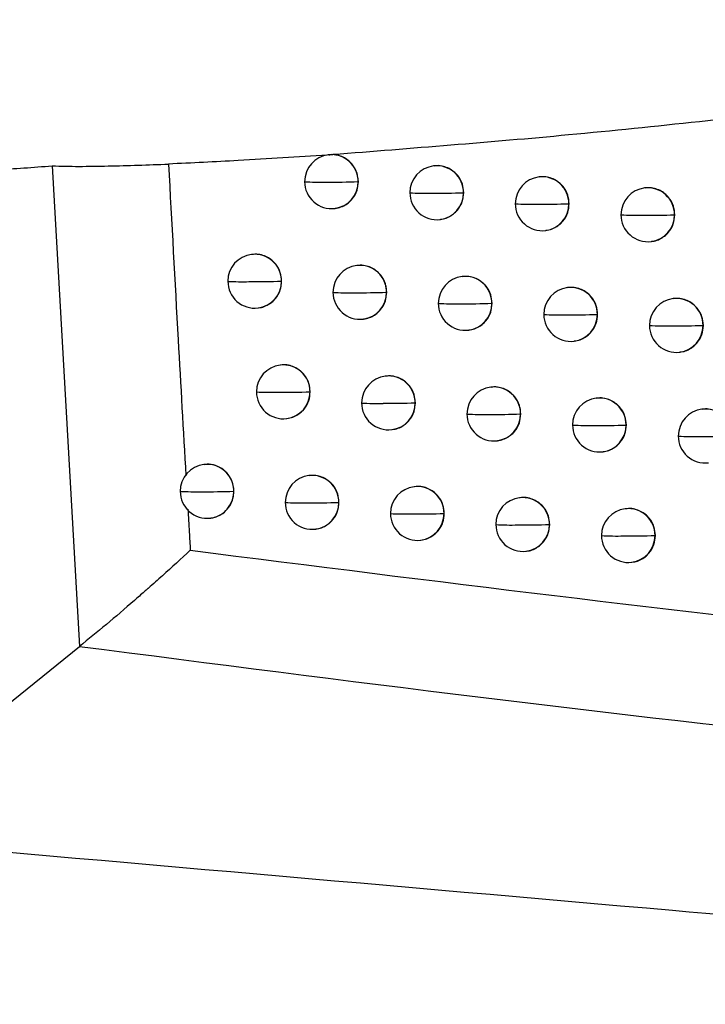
# Model space of a CAD drawing. Header units: millimetres. Extents: x 12 to 1209, y -252 to 1182.
# Tile 106 of 162: x 658 to 670, y 299 to 317. Entities that reach past the tile are written whole.
import ezdxf

# ---------------------------------------------------------------- set-up
doc = ezdxf.new("R2010")
doc.units = ezdxf.units.MM

msp = doc.modelspace()

# ---------------------------------------------------------------- linework, layer by layer
at = {"color": 7, "linetype": 'Continuous', "lineweight": 25}
for p, q in [((663.307, 314.609), (663.301, 314.608)), ((658.177, 314.404), (658.683, 305.493)), ((665.261, 314.404), (665.253, 314.403)), ((663.858, 314.112), (663.855, 314.112)), ((667.217, 314.199), (667.209, 314.198)), ((665.811, 313.907), (665.807, 313.906)), ((669.176, 313.995), (669.168, 313.994)), ((663.42, 313.615), (663.427, 313.616)), ((667.768, 313.702), (667.763, 313.702)), ((665.372, 313.41), (665.379, 313.411)), ((669.728, 313.498), (669.722, 313.497)), ((669.722, 313.497), (669.722, 313.497)), ((667.328, 313.205), (667.335, 313.206)), ((669.287, 313.001), (669.294, 313.002)), ((661.886, 312.762), (661.878, 312.761)), ((663.835, 312.557), (663.827, 312.556)), ((662.434, 312.265), (662.432, 312.265)), ((665.788, 312.351), (665.781, 312.35)), ((667.745, 312.147), (667.737, 312.146)), ((664.385, 312.06), (664.381, 312.059)), ((669.705, 311.942), (669.698, 311.941)), ((661.997, 311.768), (662.003, 311.769)), ((666.339, 311.854), (666.335, 311.854)), ((663.946, 311.563), (663.953, 311.563)), ((668.296, 311.65), (668.291, 311.649)), ((665.9, 311.358), (665.906, 311.358)), ((670.258, 311.446), (670.252, 311.445)), ((670.252, 311.445), (670.252, 311.445)), ((667.856, 311.153), (667.863, 311.154)), ((669.817, 310.949), (669.824, 310.949)), ((662.415, 310.711), (662.407, 310.71)), ((664.366, 310.505), (664.358, 310.504)), ((666.32, 310.3), (666.312, 310.299)), ((662.964, 310.213), (662.961, 310.213)), ((668.278, 310.095), (668.27, 310.095)), ((664.916, 310.008), (664.912, 310.008)), ((670.239, 309.891), (670.231, 309.89)), ((662.526, 309.717), (662.533, 309.717)), ((666.871, 309.803), (666.866, 309.803)), ((668.829, 309.599), (668.824, 309.598)), ((664.477, 309.511), (664.484, 309.512)), ((666.431, 309.306), (666.438, 309.307)), ((668.389, 309.102), (668.396, 309.103)), ((661.002, 308.866), (660.993, 308.865)), ((662.95, 308.66), (662.942, 308.659)), ((664.901, 308.455), (664.893, 308.454)), ((661.549, 308.369), (661.547, 308.368)), ((666.856, 308.25), (666.849, 308.249)), ((663.498, 308.163), (663.496, 308.163)), ((665.451, 307.958), (665.447, 307.957)), ((668.815, 308.045), (668.807, 308.045)), ((661.112, 307.872), (661.119, 307.873)), ((667.407, 307.753), (667.403, 307.753)), ((663.061, 307.666), (663.067, 307.667)), ((669.367, 307.549), (669.361, 307.548)), ((665.012, 307.461), (665.019, 307.462)), ((666.968, 307.256), (666.974, 307.257)), ((668.926, 307.052), (668.933, 307.052)), ((654.298, 301.938), (658.683, 305.493))]:
    msp.add_line(p, q, dxfattribs=at)
at = {"color": 7, "linetype": 'Continuous', "lineweight": 25, "flags": 128}
for points in [[(668.291, 311.65), (668.291, 311.65), (668.291, 311.65), (668.291, 311.649), (668.291, 311.649), (668.291, 311.649), (668.291, 311.649), (668.291, 311.649), (668.291, 311.649)], [(668.824, 309.598), (668.824, 309.598), (668.824, 309.598), (668.824, 309.598), (668.824, 309.598), (668.824, 309.598), (668.824, 309.598), (668.824, 309.598), (668.824, 309.598)], [(669.361, 307.548), (669.361, 307.548), (669.361, 307.548), (669.361, 307.548), (669.361, 307.548), (669.361, 307.548), (669.361, 307.548), (669.361, 307.548), (669.361, 307.548)]]:
    msp.add_lwpolyline(points, dxfattribs=at)
at = {"color": 7, "linetype": 'Continuous', "lineweight": 25}
for centre, radius, start, end in [((663.361, 314.112), 0.5, 96.8344, 180.1846), ((663.357, 314.114), 0.498, 359.8379, 96.4947), ((665.313, 313.906), 0.5, 96.8344, 180.1772), ((665.31, 313.908), 0.498, 359.8279, 96.4946), ((663.361, 314.112), 0.5, 180.1846, 276.8344), ((663.141, 319.41), 5.308, 266.9738, 271.2506), ((663.367, 327.866), 13.763, 269.5415, 272.0335), ((663.359, 314.108), 0.496, 277.0816, 0.4597), ((663.35, 314.11), 0.505, 0.1487, 0.2029), ((667.268, 313.702), 0.5, 96.8344, 180.1675), ((667.265, 313.704), 0.498, 359.8171, 96.4945), ((665.313, 313.906), 0.5, 180.1772, 276.8344), ((665.098, 319.21), 5.313, 266.9265, 271.2642), ((665.325, 327.23), 13.332, 269.5279, 272.0746), ((665.311, 313.902), 0.496, 277.0816, 0.4597), ((665.302, 313.905), 0.505, 0.1487, 0.1929), ((669.228, 313.497), 0.5, 96.8344, 180.156), ((669.225, 313.499), 0.498, 359.806, 96.4944), ((667.268, 313.702), 0.5, 180.1675, 276.8344), ((667.058, 319.07), 5.377, 266.9131, 271.2636), ((667.286, 326.753), 13.059, 269.5196, 272.0928), ((667.267, 313.698), 0.496, 277.0816, 0.4597), ((667.258, 313.7), 0.505, 0.1487, 0.1821), ((669.228, 313.497), 0.5, 180.156, 276.8344), ((669.022, 318.988), 5.5, 266.9332, 271.2494), ((669.251, 326.421), 12.933, 269.5165, 272.0882), ((669.226, 313.493), 0.496, 277.0815, 0.4597), ((661.937, 312.265), 0.5, 96.8344, 180.1884), ((661.934, 312.267), 0.498, 359.8442, 96.4947), ((663.887, 312.059), 0.5, 96.8344, 180.1829), ((663.884, 312.061), 0.498, 359.8351, 96.4947), ((661.937, 312.265), 0.5, 180.1884, 276.8344), ((661.714, 317.593), 5.338, 267.0255, 271.2333), ((661.939, 326.418), 14.161, 269.5536, 271.9925), ((661.936, 312.261), 0.496, 277.0816, 0.4597), ((661.926, 312.263), 0.505, 0.1487, 0.2092), ((665.84, 311.854), 0.5, 96.8344, 180.175), ((665.837, 311.856), 0.498, 359.825, 96.4946), ((667.797, 311.649), 0.5, 96.8344, 180.165), ((667.794, 311.651), 0.498, 359.8142, 96.4945), ((663.887, 312.059), 0.5, 180.1829, 276.8344), ((663.668, 317.347), 5.297, 266.9527, 271.2576), ((663.895, 325.653), 13.602, 269.5364, 272.0504), ((663.885, 312.055), 0.496, 277.0816, 0.4597), ((663.876, 312.058), 0.505, 0.1487, 0.2001), ((669.757, 311.445), 0.5, 96.8344, 180.1533), ((669.754, 311.447), 0.498, 359.8032, 96.4944), ((665.84, 311.854), 0.5, 180.175, 276.8344), ((665.626, 317.16), 5.315, 266.9135, 271.2678), ((665.854, 325.061), 13.215, 269.5242, 272.0859), ((665.838, 311.85), 0.496, 277.0816, 0.4597), ((665.829, 311.853), 0.505, 0.1487, 0.19), ((667.797, 311.649), 0.5, 180.165, 276.8344), ((667.588, 317.031), 5.391, 266.9075, 271.2643), ((667.816, 324.62), 12.979, 269.517, 272.099), ((667.795, 311.645), 0.496, 277.0816, 0.4597), ((669.757, 311.445), 0.5, 180.1533, 276.8344), ((669.553, 316.961), 5.525, 266.9344, 271.2473), ((669.782, 324.321), 12.884, 269.5151, 272.0896), ((669.755, 311.441), 0.496, 277.0815, 0.4597), ((662.467, 310.213), 0.5, 96.8344, 180.1871), ((662.464, 310.215), 0.498, 359.8416, 96.4947), ((664.418, 310.008), 0.5, 96.8344, 180.1811), ((664.414, 310.01), 0.498, 359.8323, 96.4946), ((666.372, 309.803), 0.5, 96.8344, 180.1728), ((666.369, 309.805), 0.498, 359.8221, 96.4945), ((662.467, 310.213), 0.5, 180.1871, 276.8344), ((662.245, 315.52), 5.316, 266.9982, 271.2428), ((662.471, 324.168), 13.963, 269.5476, 272.0136), ((662.465, 310.209), 0.496, 277.0816, 0.4597), ((662.456, 310.212), 0.505, 0.1487, 0.2066), ((668.33, 309.598), 0.5, 96.8344, 180.1625), ((668.326, 309.6), 0.498, 359.8114, 96.4945), ((664.418, 310.008), 0.5, 180.1811, 276.8344), ((664.201, 315.288), 5.29, 266.9339, 271.2636), ((664.427, 323.455), 13.455, 269.5317, 272.0657), ((664.416, 310.004), 0.496, 277.0816, 0.4597), ((664.407, 310.006), 0.505, 0.1487, 0.1973), ((670.291, 309.394), 0.5, 96.8344, 180.1505), ((670.288, 309.396), 0.498, 359.8004, 96.4944), ((666.372, 309.803), 0.5, 180.1728, 276.8344), ((666.159, 315.114), 5.32, 266.9026, 271.2706), ((666.387, 322.904), 13.11, 269.5207, 272.0958), ((666.37, 309.799), 0.496, 277.0816, 0.4597), ((666.361, 309.801), 0.505, 0.1487, 0.1872), ((668.33, 309.598), 0.5, 180.1625, 276.8344), ((668.122, 314.996), 5.407, 266.9038, 271.2642), ((668.35, 322.498), 12.909, 269.5148, 272.1039), ((668.328, 309.594), 0.496, 277.0816, 0.4597), ((670.291, 309.394), 0.5, 180.1505, 276.8344), ((670.087, 314.936), 5.552, 266.9372, 271.2447), ((670.317, 322.23), 12.844, 269.5141, 272.0899), ((661.053, 308.368), 0.5, 96.8344, 180.1896), ((661.05, 308.37), 0.498, 359.8472, 96.4948), ((663.001, 308.163), 0.5, 96.8344, 180.1856), ((662.998, 308.165), 0.498, 359.8389, 96.4947), ((664.953, 307.957), 0.5, 96.8344, 180.1791), ((664.95, 307.959), 0.498, 359.8295, 96.4946), ((661.053, 308.368), 0.5, 180.1896, 276.8344), ((660.828, 313.731), 5.371, 267.0621, 271.2202), ((661.053, 322.783), 14.422, 269.5613, 271.9648), ((661.051, 308.364), 0.496, 277.0816, 0.4597), ((661.042, 308.367), 0.505, 0.1487, 0.2122), ((666.908, 307.753), 0.5, 96.8344, 180.1704), ((666.905, 307.754), 0.498, 359.8193, 96.4945), ((663.001, 308.163), 0.5, 180.1856, 276.8344), ((662.781, 313.452), 5.299, 266.9734, 271.2513), ((663.007, 321.937), 13.782, 269.542, 272.0329), ((662.999, 308.159), 0.496, 277.0816, 0.4597), ((662.99, 308.161), 0.505, 0.1487, 0.2039), ((664.953, 307.957), 0.5, 180.1791, 276.8344), ((664.737, 313.234), 5.286, 266.9174, 271.2687), ((664.964, 321.271), 13.322, 269.5274, 272.0795), ((664.951, 307.953), 0.496, 277.0816, 0.4597), ((664.942, 307.956), 0.505, 0.1487, 0.1945), ((668.867, 307.548), 0.5, 96.8344, 180.1599), ((668.864, 307.55), 0.498, 359.8086, 96.4944), ((666.908, 307.753), 0.5, 180.1704, 276.8344), ((666.697, 313.072), 5.329, 266.8937, 271.2726), ((666.925, 320.759), 13.015, 269.5176, 272.1044), ((666.906, 307.749), 0.496, 277.0816, 0.4597), ((666.897, 307.751), 0.505, 0.1487, 0.1843), ((668.867, 307.548), 0.5, 180.1599, 276.8344), ((668.66, 312.965), 5.426, 266.9018, 271.2635), ((668.889, 320.386), 12.846, 269.5129, 272.1076), ((668.865, 307.544), 0.496, 277.0816, 0.4597)]:
    msp.add_arc(centre, radius, start, end, dxfattribs=at)
for points, knots in [([(684.726, 317.115), (683.921, 317.003), (682.53, 316.809), (680.774, 316.565), (679.248, 316.353), (677.727, 316.148), (676.041, 315.925), (674.336, 315.707), (671.589, 315.374), (667.912, 314.966), (664.842, 314.726), (663.386, 314.612)], [0, 0, 0, 0, 0.112565, 0.194569, 0.245792, 0.326564, 0.407832, 0.48243, 0.566022, 0.794109, 1, 1, 1, 1]), ([(663.282, 314.605), (662.731, 314.569), (661.749, 314.505), (660.768, 314.458), (660.337, 314.437)], [0, 0, 0, 0, 0.5600947, 1, 1, 1, 1]), ([(663.307, 314.609), (663.315, 314.61), (663.331, 314.611), (663.358, 314.613), (663.376, 314.612), (663.386, 314.612)], [0, 0, 0, 0, 0.310628, 0.641448, 1, 1, 1, 1]), ([(663.858, 314.112), (663.853, 314.164), (663.843, 314.276), (663.771, 314.407), (663.684, 314.499), (663.598, 314.557), (663.497, 314.6), (663.423, 314.608), (663.386, 314.612)], [0, 0, 0, 0, 0.204311, 0.438588, 0.56757, 0.704132, 0.848276, 1, 1, 1, 1]), ([(656.09, 314.283), (656.437, 314.297), (657.128, 314.326), (657.828, 314.378), (658.177, 314.404)], [0, 0, 0, 0, 0.501641, 1, 1, 1, 1]), ([(658.177, 314.404), (658.341, 314.399), (658.669, 314.391), (659.217, 314.402), (659.772, 314.416), (660.148, 314.43), (660.337, 314.437)], [0, 0, 0, 0, 0.249698, 0.499966, 0.750034, 1, 1, 1, 1]), ([(660.337, 314.437), (660.395, 313.351), (660.499, 311.424), (660.61, 309.497), (660.659, 308.656)], [0, 0, 0, 0, 0.563658, 1, 1, 1, 1]), ([(665.811, 313.907), (665.806, 313.96), (665.796, 314.074), (665.721, 314.207), (665.63, 314.299), (665.54, 314.358), (665.435, 314.397), (665.339, 314.413), (665.281, 314.403), (665.262, 314.4)], [0, 0, 0, 0, 0.188255, 0.405516, 0.525607, 0.65303, 0.787782, 0.929862, 1, 1, 1, 1]), ([(663.426, 313.619), (663.445, 313.621), (663.501, 313.626), (663.586, 313.66), (663.675, 313.717), (663.766, 313.808), (663.843, 313.942), (663.853, 314.058), (663.858, 314.112)], [0, 0, 0, 0, 0.0802271, 0.2348257, 0.381773, 0.5210708, 0.7756328, 1, 1, 1, 1]), ([(667.768, 313.702), (667.763, 313.756), (667.752, 313.87), (667.676, 314.003), (667.585, 314.095), (667.495, 314.154), (667.39, 314.192), (667.294, 314.208), (667.236, 314.198), (667.217, 314.195)], [0, 0, 0, 0, 0.189732, 0.407497, 0.527472, 0.654528, 0.788664, 0.929875, 1, 1, 1, 1]), ([(665.379, 313.414), (665.397, 313.416), (665.452, 313.42), (665.537, 313.455), (665.626, 313.511), (665.718, 313.602), (665.795, 313.735), (665.806, 313.852), (665.811, 313.907)], [0, 0, 0, 0, 0.079122, 0.23291, 0.379374, 0.518515, 0.773725, 1, 1, 1, 1]), ([(669.728, 313.498), (669.723, 313.552), (669.712, 313.668), (669.635, 313.801), (669.543, 313.892), (669.453, 313.95), (669.349, 313.988), (669.253, 314.003), (669.196, 313.994), (669.177, 313.991)], [0, 0, 0, 0, 0.19207, 0.410623, 0.530409, 0.656883, 0.790043, 0.929885, 1, 1, 1, 1]), ([(667.335, 313.209), (667.353, 313.211), (667.407, 313.215), (667.491, 313.249), (667.58, 313.304), (667.673, 313.395), (667.752, 313.529), (667.763, 313.647), (667.768, 313.702)], [0, 0, 0, 0, 0.077074, 0.229387, 0.374971, 0.513824, 0.770215, 1, 1, 1, 1]), ([(669.294, 313.005), (669.311, 313.006), (669.364, 313.01), (669.447, 313.043), (669.535, 313.096), (669.629, 313.185), (669.711, 313.32), (669.723, 313.44), (669.728, 313.498)], [0, 0, 0, 0, 0.072812, 0.222083, 0.365847, 0.504104, 0.762936, 1, 1, 1, 1]), ([(662.434, 312.265), (662.429, 312.317), (662.419, 312.431), (662.345, 312.563), (662.255, 312.656), (662.165, 312.716), (662.06, 312.755), (661.963, 312.771), (661.905, 312.761), (661.886, 312.758)], [0, 0, 0, 0, 0.1863093, 0.4028921, 0.5231304, 0.6510316, 0.7865959, 0.9298225, 1, 1, 1, 1]), ([(664.385, 312.06), (664.38, 312.112), (664.369, 312.226), (664.295, 312.359), (664.204, 312.451), (664.115, 312.511), (664.009, 312.549), (663.913, 312.565), (663.855, 312.556), (663.836, 312.553)], [0, 0, 0, 0, 0.187363, 0.404315, 0.524475, 0.652118, 0.787243, 0.929848, 1, 1, 1, 1]), ([(662.003, 311.772), (662.022, 311.774), (662.078, 311.779), (662.163, 311.814), (662.252, 311.87), (662.343, 311.962), (662.419, 312.095), (662.429, 312.211), (662.434, 312.265)], [0, 0, 0, 0, 0.0807434, 0.2357298, 0.3829074, 0.5222792, 0.7765325, 1, 1, 1, 1]), ([(666.339, 311.854), (666.334, 311.908), (666.323, 312.022), (666.248, 312.155), (666.157, 312.247), (666.067, 312.306), (665.962, 312.344), (665.866, 312.36), (665.808, 312.351), (665.789, 312.348)], [0, 0, 0, 0, 0.1885844, 0.4059588, 0.5260242, 0.6533656, 0.7879806, 0.9298662, 1, 1, 1, 1]), ([(668.296, 311.65), (668.291, 311.703), (668.28, 311.818), (668.204, 311.951), (668.113, 312.043), (668.023, 312.102), (667.918, 312.14), (667.822, 312.155), (667.765, 312.146), (667.746, 312.143)], [0, 0, 0, 0, 0.190196, 0.408118, 0.528056, 0.654997, 0.788939, 0.929878, 1, 1, 1, 1]), ([(663.953, 311.567), (663.972, 311.568), (664.027, 311.573), (664.112, 311.608), (664.201, 311.664), (664.293, 311.756), (664.369, 311.889), (664.38, 312.005), (664.385, 312.06)], [0, 0, 0, 0, 0.08004, 0.234498, 0.381361, 0.520632, 0.775306, 1, 1, 1, 1]), ([(670.258, 311.446), (670.252, 311.5), (670.241, 311.616), (670.164, 311.749), (670.071, 311.841), (669.982, 311.899), (669.878, 311.936), (669.782, 311.951), (669.725, 311.942), (669.706, 311.939)], [0, 0, 0, 0, 0.1929728, 0.4118299, 0.5315413, 0.6577902, 0.7905732, 0.9298867, 1, 1, 1, 1]), ([(665.906, 311.362), (665.925, 311.363), (665.98, 311.368), (666.064, 311.402), (666.153, 311.458), (666.245, 311.549), (666.323, 311.683), (666.334, 311.8), (666.339, 311.854)], [0, 0, 0, 0, 0.078781, 0.23232, 0.378636, 0.517729, 0.773137, 1, 1, 1, 1]), ([(667.863, 311.157), (667.881, 311.158), (667.935, 311.163), (668.019, 311.196), (668.108, 311.251), (668.201, 311.342), (668.28, 311.476), (668.291, 311.594), (668.296, 311.65)], [0, 0, 0, 0, 0.0764033, 0.2282356, 0.3735318, 0.5122905, 0.7690671, 1, 1, 1, 1]), ([(669.823, 310.952), (669.84, 310.954), (669.892, 310.958), (669.974, 310.99), (670.062, 311.042), (670.157, 311.131), (670.24, 311.267), (670.252, 311.388), (670.258, 311.446)], [0, 0, 0, 0, 0.071232, 0.219377, 0.362468, 0.500504, 0.760241, 1, 1, 1, 1]), ([(662.964, 310.213), (662.959, 310.266), (662.949, 310.38), (662.875, 310.512), (662.784, 310.605), (662.695, 310.664), (662.589, 310.703), (662.493, 310.719), (662.435, 310.71), (662.416, 310.707)], [0, 0, 0, 0, 0.1865623, 0.4032354, 0.5234556, 0.6512952, 0.7867541, 0.9298309, 1, 1, 1, 1]), ([(664.916, 310.008), (664.911, 310.061), (664.9, 310.175), (664.826, 310.307), (664.735, 310.4), (664.645, 310.459), (664.54, 310.498), (664.444, 310.514), (664.386, 310.504), (664.367, 310.501)], [0, 0, 0, 0, 0.187647, 0.404699, 0.524837, 0.652411, 0.787417, 0.929854, 1, 1, 1, 1]), ([(666.871, 309.803), (666.866, 309.856), (666.855, 309.971), (666.78, 310.104), (666.688, 310.196), (666.599, 310.255), (666.494, 310.293), (666.398, 310.309), (666.34, 310.299), (666.321, 310.296)], [0, 0, 0, 0, 0.188938, 0.406434, 0.526471, 0.653725, 0.788193, 0.92987, 1, 1, 1, 1]), ([(662.533, 309.721), (662.552, 309.723), (662.607, 309.727), (662.692, 309.762), (662.781, 309.818), (662.873, 309.91), (662.949, 310.043), (662.959, 310.159), (662.964, 310.213)], [0, 0, 0, 0, 0.080623, 0.235514, 0.382635, 0.521989, 0.776317, 1, 1, 1, 1]), ([(668.829, 309.599), (668.824, 309.652), (668.813, 309.768), (668.737, 309.901), (668.645, 309.992), (668.556, 310.051), (668.451, 310.089), (668.355, 310.104), (668.297, 310.095), (668.278, 310.092)], [0, 0, 0, 0, 0.190724, 0.408825, 0.52872, 0.65553, 0.789251, 0.929881, 1, 1, 1, 1]), ([(664.483, 309.515), (664.502, 309.517), (664.558, 309.522), (664.643, 309.556), (664.732, 309.612), (664.823, 309.704), (664.9, 309.837), (664.911, 309.954), (664.916, 310.008)], [0, 0, 0, 0, 0.079824, 0.234119, 0.380886, 0.520126, 0.774929, 1, 1, 1, 1]), ([(670.791, 309.395), (670.786, 309.449), (670.775, 309.566), (670.697, 309.699), (670.604, 309.791), (670.515, 309.848), (670.411, 309.885), (670.316, 309.9), (670.259, 309.891), (670.239, 309.887)], [0, 0, 0, 0, 0.194142, 0.413391, 0.533007, 0.658964, 0.791259, 0.929889, 1, 1, 1, 1]), ([(666.438, 309.31), (666.456, 309.312), (666.511, 309.317), (666.596, 309.351), (666.685, 309.406), (666.777, 309.497), (666.855, 309.631), (666.866, 309.748), (666.871, 309.803)], [0, 0, 0, 0, 0.078382, 0.231632, 0.377776, 0.516812, 0.772451, 1, 1, 1, 1]), ([(668.396, 309.106), (668.414, 309.107), (668.467, 309.112), (668.551, 309.145), (668.64, 309.199), (668.733, 309.29), (668.813, 309.424), (668.824, 309.542), (668.829, 309.599)], [0, 0, 0, 0, 0.075598, 0.226853, 0.371804, 0.51045, 0.767689, 1, 1, 1, 1]), ([(661.549, 308.369), (661.546, 308.415), (661.538, 308.513), (661.472, 308.653), (661.361, 308.775), (661.215, 308.851), (661.087, 308.878), (661.019, 308.864), (661.002, 308.86)], [0, 0, 0, 0, 0.1658366, 0.3460094, 0.5405526, 0.7494861, 0.9369352, 1, 1, 1, 1]), ([(663.498, 308.163), (663.494, 308.216), (663.483, 308.329), (663.409, 308.462), (663.318, 308.555), (663.229, 308.614), (663.124, 308.653), (663.027, 308.669), (662.969, 308.659), (662.95, 308.656)], [0, 0, 0, 0, 0.186821, 0.403586, 0.523788, 0.651564, 0.786915, 0.929838, 1, 1, 1, 1]), ([(665.451, 307.958), (665.446, 308.011), (665.436, 308.125), (665.361, 308.257), (665.27, 308.35), (665.18, 308.409), (665.075, 308.448), (664.979, 308.463), (664.921, 308.454), (664.902, 308.451)], [0, 0, 0, 0, 0.187945, 0.4051, 0.525216, 0.652716, 0.787598, 0.929859, 1, 1, 1, 1]), ([(661.119, 307.874), (661.128, 307.875), (661.157, 307.877), (661.195, 307.888), (661.275, 307.915), (661.376, 307.975), (661.477, 308.093), (661.539, 308.228), (661.546, 308.323), (661.549, 308.369)], [0, 0, 0, 0, 0.03812, 0.122715, 0.168126, 0.39469, 0.608828, 0.81058, 1, 1, 1, 1]), ([(667.407, 307.753), (667.402, 307.806), (667.391, 307.921), (667.316, 308.054), (667.224, 308.146), (667.135, 308.205), (667.03, 308.243), (666.934, 308.259), (666.876, 308.249), (666.857, 308.246)], [0, 0, 0, 0, 0.189322, 0.406949, 0.526956, 0.654115, 0.788422, 0.929873, 1, 1, 1, 1]), ([(663.067, 307.671), (663.086, 307.672), (663.141, 307.677), (663.227, 307.712), (663.315, 307.768), (663.407, 307.86), (663.483, 307.993), (663.494, 308.109), (663.498, 308.163)], [0, 0, 0, 0, 0.080483, 0.235264, 0.382321, 0.521654, 0.776069, 1, 1, 1, 1]), ([(660.695, 308.038), (660.703, 307.896), (660.718, 307.641), (660.734, 307.387), (660.74, 307.275)], [0, 0, 0, 0, 0.560503, 1, 1, 1, 1]), ([(665.019, 307.465), (665.038, 307.467), (665.093, 307.471), (665.178, 307.506), (665.267, 307.562), (665.359, 307.653), (665.435, 307.787), (665.446, 307.903), (665.451, 307.958)], [0, 0, 0, 0, 0.079573, 0.233682, 0.380338, 0.519542, 0.774493, 1, 1, 1, 1]), ([(669.367, 307.549), (669.362, 307.603), (669.351, 307.718), (669.274, 307.851), (669.182, 307.943), (669.093, 308.001), (668.988, 308.039), (668.892, 308.054), (668.835, 308.045), (668.815, 308.042)], [0, 0, 0, 0, 0.1913392, 0.4096478, 0.5294925, 0.656149, 0.7896138, 0.9298832, 1, 1, 1, 1]), ([(666.974, 307.26), (666.993, 307.262), (667.047, 307.266), (667.132, 307.3), (667.221, 307.356), (667.313, 307.447), (667.391, 307.58), (667.402, 307.698), (667.407, 307.753)], [0, 0, 0, 0, 0.077914, 0.230825, 0.376767, 0.515737, 0.771647, 1, 1, 1, 1]), ([(668.933, 307.056), (668.951, 307.057), (669.004, 307.061), (669.087, 307.094), (669.176, 307.148), (669.269, 307.238), (669.35, 307.373), (669.361, 307.492), (669.367, 307.549)], [0, 0, 0, 0, 0.074617, 0.225172, 0.369704, 0.508213, 0.766014, 1, 1, 1, 1]), ([(660.74, 307.275), (660.569, 307.117), (660.311, 306.879), (660.048, 306.645), (659.936, 306.548), (659.849, 306.471), (659.592, 306.246), (659.18, 305.89), (658.848, 305.625), (658.683, 305.493)], [0, 0, 0, 0, 0.249678, 0.374697, 0.378435, 0.40983, 0.500027, 0.750207, 1, 1, 1, 1]), ([(660.74, 307.275), (665.239, 306.706), (674.238, 305.569), (683.433, 304.83), (688.031, 304.461)], [0, 0, 0, 0, 0.499942, 1, 1, 1, 1]), ([(658.683, 305.493), (663.606, 304.858), (673.455, 303.589), (683.541, 302.8), (688.585, 302.405)], [0, 0, 0, 0, 0.499899, 1, 1, 1, 1]), ([(689.552, 298.854), (686.225, 299.145), (679.573, 299.727), (667.778, 300.759), (659.411, 301.491), (654.298, 301.938)], [0, 0, 0, 0, 0.280065, 0.560005, 1, 1, 1, 1])]:
    msp.add_open_spline(points, degree=3, knots=knots, dxfattribs=at)

doc.saveas('drawing.dxf')
